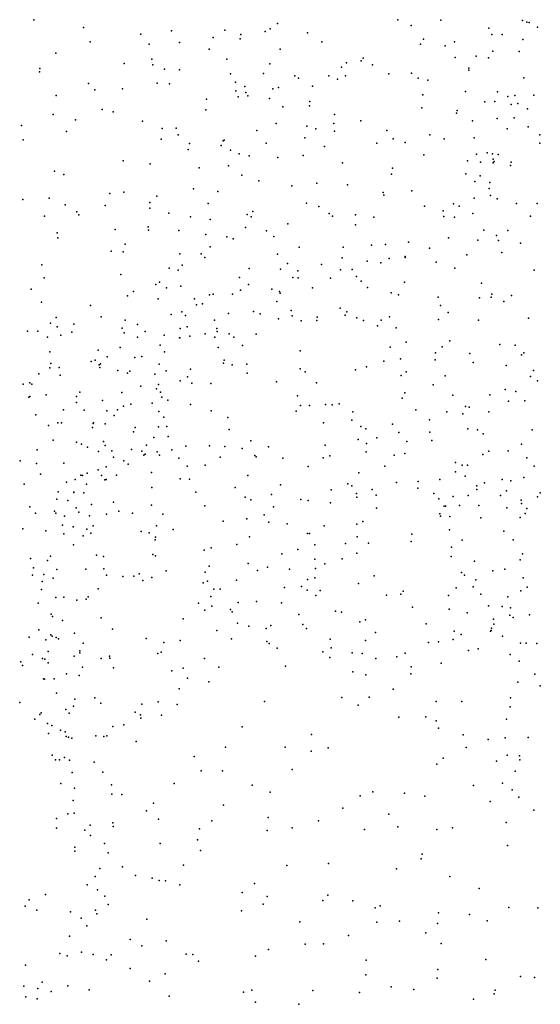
# Model space of a CAD drawing. Header units: metres. Extents: x -25 to 25, y -27.7 to 27.8.
# Tile 37 of 209: x -9 to -7.6, y -16.1 to -13.4. Entities that reach past the tile are written whole.
import ezdxf

# ---------------------------------------------------------------- set-up
doc = ezdxf.new("R2010")
doc.units = ezdxf.units.M

msp = doc.modelspace()

# ---------------------------------------------------------------- linework, layer by layer
for p in [(-8.9463, -13.4008, 2.6783), (-8.2855, -13.4112, -8.3175), (-7.959, -13.4013, -14.0214), (-7.8423, -13.4022, 3.4818), (-7.6201, -13.4032, -14.8358), (-7.6088, -13.4071, 14.192), (-7.6025, -13.408, -8.977), (-8.8122, -13.4216, 4.0093), (-8.6562, -13.4399, -4.9734), (-8.5727, -13.4314, 15.5421), (-8.4281, -13.4295, 2.4096), (-8.3185, -13.4331, 3.7924), (-8.3053, -13.4259, -8.8674), (-8.2043, -13.4361, 2.0987), (-7.9227, -13.4166, -2.8658), (-7.7115, -13.4236, 1.4446), (-7.5795, -13.4213, -8.2195), (-8.794, -13.4611, 12.386), (-8.5514, -13.4631, 12.6076), (-8.4601, -13.4491, 15.3026), (-8.3869, -13.4524, -9.1772), (-8.3848, -13.4411, 12.9639), (-8.1654, -13.4608, -5.1535), (-7.8891, -13.4538, 14.8588), (-7.8047, -13.4605, -14.1077), (-7.7041, -13.4409, -8.0692), (-7.6756, -13.4413, 14.5784), (-7.6192, -13.4542, 14.3872), (-8.8868, -13.4914, -3.299), (-8.6338, -13.4675, 15.6897), (-8.4707, -13.4809, -5.035), (-8.2785, -13.4807, -8.6703), (-7.8976, -13.4674, 20.6679), (-7.8303, -13.4717, -7.976), (-7.7006, -13.4862, 3.4551), (-7.6298, -13.4873, -5.3613), (-8.7011, -13.5197, -14.1134), (-8.6261, -13.5076, 2.5976), (-8.4225, -13.5079, -8.0143), (-8.3065, -13.5208, -5.1207), (-8.0981, -13.5176, 1.8844), (-8.0584, -13.512, 3.7164), (-8.0531, -13.5052, 20.5235), (-7.8029, -13.5031, 13.778), (-7.7465, -13.4998, -14.3669), (-7.713, -13.5044, -14.6653), (-8.9312, -13.5421, 19.5979), (-8.9301, -13.5332, -14.3513), (-8.6239, -13.5233, 19.8379), (-8.5924, -13.535, -13.9779), (-8.5511, -13.5367, 3.9196), (-8.3237, -13.5471, -9.5479), (-8.1114, -13.5294, -13.9114), (-8.0278, -13.5231, 13.448), (-7.9834, -13.5475, -7.9084), (-7.9218, -13.5455, -13.9498), (-7.7661, -13.538, -5.2773), (-7.766, -13.5319, 20.734), (-8.7986, -13.5741, 19.6833), (-8.6121, -13.5734, 12.4742), (-8.4126, -13.5476, 19.9354), (-8.3992, -13.5707, -7.8314), (-8.2382, -13.5534, 15.0489), (-8.2279, -13.5593, 13.1943), (-8.1456, -13.5529, 20.3882), (-8.1222, -13.5623, 13.3296), (-8.1011, -13.5533, -3.0303), (-7.9035, -13.5597, 13.6509), (-7.8773, -13.5651, -2.905), (-7.6168, -13.5585, -2.7224), (-8.7807, -13.591, 4.0697), (-8.7057, -13.5883, -4.9989), (-8.5782, -13.5753, 15.4654), (-8.3986, -13.5935, -9.2526), (-8.3738, -13.5818, 15.1808), (-8.3714, -13.5988, 12.9909), (-8.2979, -13.5887, -8.3736), (-8.2828, -13.5849, -8.5277), (-8.1908, -13.581, 3.7936), (-7.7752, -13.5958, 14.7623), (-7.6882, -13.5963, -8.069), (-8.8863, -13.6061, 2.7486), (-8.478, -13.6164, 12.7601), (-8.3925, -13.6097, 2.4551), (-8.3657, -13.607, -3.1915), (-8.307, -13.6147, -8.8199), (-8.1977, -13.6228, -5.1719), (-7.8913, -13.6048, -9.8384), (-7.723, -13.6234, 14.0063), (-7.6952, -13.6228, -14.8699), (-7.6603, -13.6088, -9.8426), (-7.6416, -13.6067, 14.1969), (-7.5894, -13.6058, -8.878), (-8.7607, -13.6443, -3.3462), (-8.7316, -13.6506, 12.3365), (-8.4801, -13.645, 15.2928), (-8.2713, -13.6369, 2.3191), (-8.1981, -13.6345, -7.7991), (-7.8936, -13.6398, 1.5372), (-7.798, -13.6472, 13.8564), (-7.6517, -13.6313, -15.0315), (-7.6329, -13.6284, 20.7685), (-7.6072, -13.6429, -8.5614), (-8.8941, -13.6582, 19.4589), (-8.8332, -13.6723, 15.9299), (-8.6517, -13.6762, 2.6899), (-8.1308, -13.6579, 2.0734), (-8.0595, -13.6754, 1.7927), (-7.7998, -13.6545, 3.6004), (-7.756, -13.6757, -14.3684), (-7.6894, -13.6685, 14.5963), (-7.6434, -13.6667, 14.4104), (-8.9801, -13.6878, 19.0726), (-8.8577, -13.7041, -14.1175), (-8.5983, -13.6962, 19.6847), (-8.5599, -13.6953, -3.312), (-8.3416, -13.7014, -9.5184), (-8.289, -13.6821, -9.6969), (-8.2055, -13.6894, -3.1506), (-8.1812, -13.6966, -13.8448), (-8.1321, -13.6828, -9.8802), (-8.1309, -13.7031, 20.3549), (-7.9885, -13.7017, 13.5696), (-7.6618, -13.6973, 3.5218), (-7.6049, -13.692, -8.207), (-8.9755, -13.7267, 18.7948), (-8.6009, -13.725, -13.8742), (-8.5548, -13.713, -5.0963), (-8.4327, -13.7295, 2.5577), (-8.43, -13.7282, -13.8149), (-8.2114, -13.721, 20.1292), (-7.9711, -13.7237, 3.7329), (-7.9387, -13.7342, -9.9091), (-7.872, -13.7136, -2.9548), (-7.8329, -13.7237, -7.9175), (-7.7515, -13.7213, -14.5868), (-7.5736, -13.7134, -5.3599), (-8.5279, -13.7534, 3.9599), (-8.5237, -13.7369, 12.6601), (-8.4386, -13.7418, 12.8618), (-8.4132, -13.7547, -5.165), (-8.3158, -13.7355, 13.0698), (-8.1582, -13.7449, 2.202), (-8.0154, -13.7359, -5.2175), (-7.5737, -13.7355, -15.3107), (-8.7043, -13.7837, 19.493), (-8.389, -13.7649, 15.1964), (-8.3625, -13.7706, -8.9013), (-8.2842, -13.7747, 2.4198), (-8.2154, -13.769, 13.2352), (-7.8879, -13.7676, 14.8781), (-7.7695, -13.7841, 20.6661), (-7.7451, -13.7656, 14.1061), (-7.7345, -13.7875, -14.8575), (-7.7161, -13.7618, -14.2178), (-7.7022, -13.7644, 14.2938), (-7.7002, -13.7797, -14.0478), (-7.697, -13.786, -13.8658), (-7.6865, -13.7669, 1.4248), (-7.6512, -13.7872, -2.8064), (-8.8907, -13.8121, -14.0095), (-8.6306, -13.7917, 12.3945), (-8.4975, -13.8025, 15.3214), (-8.4186, -13.7975, -9.0967), (-8.1089, -13.7889, 3.8311), (-7.9737, -13.8036, 20.4818), (-7.7001, -13.7889, -15.0474), (-7.6527, -13.7969, -8.821), (-8.8653, -13.8213, 12.2267), (-8.3822, -13.823, -7.5895), (-8.3357, -13.8384, -8.4246), (-7.9761, -13.8196, 13.7167), (-7.7747, -13.8193, -9.9297), (-7.7502, -13.84, -5.2917), (-7.7351, -13.8248, -8.0766), (-8.5137, -13.8597, -13.7296), (-8.4476, -13.8669, -9.3007), (-8.2467, -13.8516, 19.7991), (-8.1789, -13.844, -5.2178), (-8.0955, -13.8488, 2.0114), (-7.9206, -13.8649, 13.8944), (-7.7107, -13.8585, -8.3884), (-7.7094, -13.8426, 14.546), (-8.976, -13.8891, 18.5129), (-8.9046, -13.8851, -5.1315), (-8.7405, -13.8722, 4.1588), (-8.7024, -13.869, 2.7851), (-8.613, -13.8797, 4.054), (-7.9982, -13.8701, 14.9437), (-7.9972, -13.8773, 1.622), (-7.7516, -13.8855, 14.7258), (-7.7075, -13.8779, -14.3262), (-7.6889, -13.8867, -15.1744), (-8.8614, -13.9033, 18.8258), (-8.7533, -13.905, 15.8727), (-8.6321, -13.9123, 19.3475), (-8.6315, -13.8966, 15.5949), (-8.4739, -13.8996, 19.5106), (-8.3522, -13.9212, -8.6219), (-8.2064, -13.8991, -7.6567), (-8.1732, -13.908, 19.9815), (-7.8861, -13.9073, 14.0472), (-7.8357, -13.9194, 3.7059), (-7.8078, -13.9009, 1.4648), (-7.7926, -13.907, -13.7894), (-7.6369, -13.8995, 3.5486), (-7.5803, -13.8996, -13.8481), (-8.9173, -13.9342, 4.4354), (-8.83, -13.9223, 4.2835), (-8.8247, -13.9308, -3.4706), (-8.5806, -13.926, 12.4725), (-8.5215, -13.9358, 2.7425), (-8.4684, -13.943, -9.0556), (-8.368, -13.9292, 2.6208), (-8.3568, -13.9356, 12.9943), (-8.1454, -13.9265, 2.2501), (-8.1361, -13.9342, -13.7434), (-8.0737, -13.93, 13.6344), (-8.0235, -13.9364, -3.0916), (-7.8341, -13.9348, 14.8523), (-7.8052, -13.9363, 14.3745), (-7.7557, -13.9264, -8.5997), (-7.5987, -13.9344, -9.0253), (-8.7257, -13.9701, 12.2226), (-8.6359, -13.9627, -13.6774), (-8.6357, -13.9724, -3.4031), (-8.5534, -13.9731, -7.989), (-8.3722, -13.965, -9.5935), (-8.3151, -13.9741, -5.2529), (-8.2574, -13.955, 2.5062), (-8.0734, -13.9574, 3.8932), (-7.7251, -13.9717, 20.5839), (-7.6604, -13.9725, -2.8209), (-8.883, -13.9793, 18.6846), (-8.8811, -13.9929, 2.8935), (-8.4797, -13.9837, 4.0248), (-8.4231, -13.9899, 15.2761), (-8.406, -13.9953, -8.4196), (-8.2953, -13.9891, -9.8624), (-7.8215, -13.9929, -2.9422), (-7.7414, -13.9992, -14.9907), (-7.6914, -13.9868, -8.8927), (-7.6857, -14.0002, -10.008), (-8.6988, -14.0097, 19.1595), (-8.4684, -14.0173, 12.7287), (-8.2268, -14.018, 19.6532), (-8.1075, -14.0184, 14.12), (-8.0305, -14.0126, 1.7269), (-7.9927, -14.0105, 14.4416), (-7.9301, -14.0043, -10.074), (-7.8728, -14.0205, -7.9769), (-7.6262, -14.0073, -5.3557), (-8.7366, -14.0292, -5.2902), (-8.7037, -14.0312, 2.8916), (-8.5502, -14.0366, 15.49), (-8.4927, -14.0363, -9.3534), (-8.4822, -14.0462, 19.4111), (-8.2855, -14.0375, -3.2629), (-8.1102, -14.0474, -5.2791), (-7.9824, -14.0488, -13.7267), (-7.9388, -14.0435, 14.6322), (-7.9386, -14.0462, -5.2933), (-7.7712, -14.0388, -8.7355), (-7.677, -14.0326, -15.2518), (-8.9244, -14.0657, 4.5556), (-8.5796, -14.0755, 19.2819), (-8.5546, -14.0802, 2.8646), (-8.5438, -14.0672, -7.4795), (-8.3624, -14.0757, -9.701), (-8.2775, -14.0776, 14.1816), (-8.2584, -14.0626, -10.1318), (-8.1658, -14.0656, -7.6735), (-8.1143, -14.0795, 2.3564), (-8.0829, -14.0787, -10.1668), (-8.0418, -14.0564, 15.0042), (-8.0045, -14.0608, 20.1863), (-7.855, -14.0587, 1.5938), (-7.8042, -14.075, -8.5699), (-7.5889, -14.0808, -14.3212), (-8.9181, -14.1017, -13.5722), (-8.7106, -14.0923, 15.9369), (-8.3886, -14.1009, -5.3319), (-8.2433, -14.1008, 15.1451), (-8.2306, -14.0822, 14.3383), (-8.2295, -14.1014, 13.7822), (-8.1419, -14.1021, -3.1683), (-8.0707, -14.0979, 3.9609), (-8.9537, -14.1322, -3.8631), (-8.6155, -14.1192, -5.3672), (-8.6054, -14.1127, 12.3628), (-8.5862, -14.1285, 15.71), (-8.5473, -14.1243, -9.1831), (-8.3861, -14.1345, 13.072), (-8.3642, -14.1199, -7.4502), (-8.3003, -14.1318, 13.2714), (-8.1906, -14.1286, 2.5706), (-8.0581, -14.1105, 2.0179), (-8.0414, -14.1275, 14.751), (-7.9403, -14.1135, -3.0108), (-7.7321, -14.116, -2.8521), (-8.6923, -14.1505, -7.7351), (-8.6763, -14.1383, 12.2193), (-8.6088, -14.158, -8.0048), (-8.5108, -14.1586, -8.8021), (-8.4699, -14.1471, -13.5901), (-8.4601, -14.1458, 14.2113), (-8.4077, -14.146, 13.9388), (-8.2803, -14.1381, 14.5296), (-8.2785, -14.1428, 13.4943), (-7.9771, -14.1421, -7.9187), (-7.9571, -14.1472, 1.7484), (-7.8495, -14.1536, 3.8541), (-7.7373, -14.1553, 1.676), (-7.7053, -14.1541, 20.4691), (-7.7037, -14.1461, -14.7656), (-7.6506, -14.1493, 3.6849), (-8.9259, -14.1671, 16.2199), (-8.7931, -14.1768, 4.4523), (-8.5053, -14.1742, -10.9445), (-8.4893, -14.1722, -8.571), (-8.2873, -14.1658, -10.352), (-8.1151, -14.184, -7.7701), (-7.8434, -14.1767, -5.3492), (-7.6715, -14.1658, -5.3714), (-8.8858, -14.2088, 3.0004), (-8.7642, -14.2075, 16.1115), (-8.5741, -14.2007, -9.0085), (-8.5446, -14.1934, 14.049), (-8.5352, -14.2039, -3.3932), (-8.4186, -14.1986, 13.6593), (-8.3509, -14.1931, -10.9), (-8.3326, -14.1989, -3.2866), (-8.2828, -14.2126, -10.6722), (-8.2484, -14.1897, -7.535), (-8.2459, -14.2042, 14.732), (-8.1773, -14.2085, -13.6718), (-8.1016, -14.203, 15.0624), (-8.0973, -14.1933, 2.4613), (-8.07, -14.2098, -5.3449), (-7.9812, -14.2074, -13.6999), (-7.8481, -14.2148, 20.2248), (-7.8223, -14.1951, -8.3025), (-7.6039, -14.2107, -14.5689), (-8.9017, -14.2242, -4.0702), (-8.8833, -14.234, 4.6847), (-8.8377, -14.2268, 18.704), (-8.7067, -14.2384, -5.4942), (-8.6985, -14.2161, -13.4085), (-8.6649, -14.2283, 19.0905), (-8.5497, -14.2393, 14.4334), (-8.5301, -14.2343, 12.8281), (-8.456, -14.2159, 15.5341), (-8.4502, -14.2388, 13.3949), (-8.221, -14.2182, -10.4971), (-8.1782, -14.2169, 19.5289), (-8.0521, -14.2174, 2.2949), (-8.0142, -14.2312, 2.1044), (-8.0044, -14.2166, 19.7518), (-7.9635, -14.2367, 1.877), (-7.7401, -14.2165, -8.9218), (-8.9635, -14.2463, -4.3408), (-8.9354, -14.2465, 12.1187), (-8.9095, -14.262, -5.6075), (-8.8733, -14.257, 18.5524), (-8.8435, -14.2489, -13.339), (-8.7016, -14.2506, -10.8782), (-8.6655, -14.2623, 13.9469), (-8.6446, -14.247, 14.1771), (-8.5925, -14.2573, 13.6837), (-8.5515, -14.2644, -9.4867), (-8.5503, -14.2642, 12.6363), (-8.5228, -14.2595, 13.0307), (-8.4812, -14.253, -7.3112), (-8.455, -14.262, 14.6373), (-8.4487, -14.2469, -11.0913), (-8.4166, -14.2535, 2.9055), (-8.4037, -14.2622, -9.8004), (-8.3436, -14.2542, -10.0604), (-8.7121, -14.2902, -7.66), (-8.6036, -14.2837, 16.0384), (-8.4465, -14.2902, -10.4015), (-8.3802, -14.2852, 19.3793), (-7.98, -14.2898, -7.9735), (-7.9364, -14.2761, -10.3159), (-7.8385, -14.2889, 20.0774), (-7.8176, -14.2727, -8.7382), (-7.6822, -14.2819, -13.6803), (-7.6404, -14.284, 3.8143), (-8.9029, -14.3018, 4.8681), (-8.7717, -14.2978, -11.071), (-8.7473, -14.3156, 13.7378), (-8.6723, -14.3173, 3.06), (-8.6532, -14.3147, -9.1492), (-8.5919, -14.3025, 13.2607), (-8.2234, -14.2996, 14.9458), (-7.9517, -14.3215, -5.3807), (-7.8569, -14.3045, -8.4677), (-7.7636, -14.3065, 1.8233), (-7.6236, -14.3105, -14.7525), (-7.6173, -14.3047, -2.6606), (-8.9027, -14.3458, 13.6623), (-8.9006, -14.3342, 18.4005), (-8.8778, -14.3448, 16.4032), (-8.7911, -14.3281, 14.0688), (-8.7798, -14.3251, 13.5531), (-8.7695, -14.3375, 14.2458), (-8.7674, -14.3449, -3.5418), (-8.7656, -14.3347, 13.3789), (-8.606, -14.3355, -8.783), (-8.4321, -14.3326, -13.4994), (-8.4303, -14.3244, 4.284), (-8.4084, -14.3378, 15.7356), (-8.3687, -14.3361, -7.3782), (-8.2237, -14.348, 19.4492), (-8.0436, -14.3427, -2.9972), (-7.9971, -14.3275, 4.1947), (-7.8574, -14.3242, 19.906), (-7.7546, -14.3311, 4.0323), (-7.6648, -14.339, -14.9897), (-8.9333, -14.3619, 13.4059), (-8.8749, -14.3652, -5.743), (-8.7187, -14.3529, 14.4315), (-8.6927, -14.3598, -7.9874), (-8.6858, -14.3547, 12.1976), (-8.6184, -14.3628, 12.3541), (-8.5876, -14.3538, -8.3527), (-8.5299, -14.3702, -5.5075), (-8.5216, -14.3493, -9.6676), (-8.3673, -14.3601, 14.8769), (-8.2101, -14.3565, -3.1476), (-8.0737, -14.3514, -10.8276), (-7.9498, -14.3666, 2.2056), (-7.9362, -14.3565, -10.4479), (-7.8306, -14.367, -2.8027), (-7.5988, -14.3687, 20.4532), (-7.591, -14.3525, 1.858), (-8.9753, -14.3897, -4.5153), (-8.9575, -14.3864, -10.8508), (-8.9524, -14.3898, -13.2257), (-8.6559, -14.3953, 16.2579), (-8.6133, -14.4022, 12.715), (-8.6082, -14.3906, -8.5511), (-8.5491, -14.3813, -7.2429), (-8.5182, -14.3871, 4.4241), (-8.4663, -14.3885, -10.253), (-8.2884, -14.384, 4.303), (-8.1796, -14.386, 15.3912), (-7.8628, -14.3916, 1.943), (-7.5795, -14.3805, -15.2674), (-8.9599, -14.4248, 5.2196), (-8.9572, -14.4234, -11.1719), (-8.9134, -14.4185, 16.6686), (-8.8307, -14.4234, -4.2438), (-8.8219, -14.4116, -3.8894), (-8.7081, -14.4128, 12.9324), (-8.603, -14.4114, 12.5265), (-8.5993, -14.4251, -3.4026), (-8.2309, -14.4215, -7.568), (-7.9468, -14.4275, -10.6335), (-7.9399, -14.4137, 2.3524), (-7.8098, -14.4201, 4.4), (-7.7095, -14.4192, 4.26), (-7.6673, -14.4044, -5.4399), (-7.6383, -14.4102, -9.0988), (-8.8312, -14.4399, -3.7182), (-8.7603, -14.4341, 4.8406), (-8.703, -14.4497, 18.8281), (-8.6832, -14.4439, -9.4901), (-8.6252, -14.4418, 4.6137), (-8.5827, -14.4332, -10.3699), (-8.5217, -14.4452, 14.8438), (-8.2233, -14.4476, 15.6462), (-8.1984, -14.4474, -13.5846), (-8.1549, -14.4454, 4.4025), (-8.1371, -14.4462, -7.7692), (-8.1181, -14.4429, -11.0477), (-7.7751, -14.4508, -10.4272), (-7.7649, -14.4524, 19.6715), (-7.6584, -14.4361, 20.2453), (-7.6143, -14.4355, 4.1231), (-8.9409, -14.473, 14.3688), (-8.8658, -14.4598, -10.61), (-8.8103, -14.4608, 5.079), (-8.748, -14.4624, -13.1595), (-8.7283, -14.4753, -8.9794), (-8.7196, -14.4595, 3.1242), (-8.6071, -14.4644, 16.4172), (-8.5939, -14.4797, -9.759), (-8.4651, -14.4621, 16.2446), (-8.4199, -14.4807, -13.4272), (-8.2345, -14.4628, 2.89), (-8.0808, -14.4647, -5.4306), (-7.9103, -14.4598, -10.8454), (-7.8261, -14.4654, -8.7699), (-7.7826, -14.4701, -2.6684), (-7.7117, -14.4646, 19.961), (-8.9068, -14.5025, 18.1963), (-8.8814, -14.4949, 12.9396), (-8.8711, -14.4945, 14.5218), (-8.7869, -14.5072, -10.4798), (-8.7859, -14.4967, -5.763), (-8.7843, -14.4952, 16.8327), (-8.7533, -14.4976, -9.1433), (-8.6715, -14.5071, -8.4639), (-8.6085, -14.5058, 16.5735), (-8.5852, -14.5052, 19.0055), (-8.1607, -14.495, 15.8297), (-8.0836, -14.4875, 15.5498), (-8.0589, -14.505, 19.4046), (-7.9737, -14.4987, 4.5421), (-7.8732, -14.4869, -8.3424), (-8.6763, -14.5192, -8.2813), (-8.621, -14.5345, -10.2529), (-8.5818, -14.5319, -9.9104), (-8.4165, -14.5131, 16.3953), (-8.0454, -14.5109, 2.6936), (-8.0158, -14.5353, 15.7754), (-7.9557, -14.5209, -13.6547), (-7.8722, -14.5204, 19.4556), (-7.7689, -14.511, -13.6808), (-7.7425, -14.5137, 4.7863), (-7.7273, -14.5249, -9.009), (-7.5947, -14.5136, -2.353), (-8.8937, -14.5415, -4.4601), (-8.8309, -14.5472, 5.3399), (-8.8168, -14.5532, 12.7848), (-8.8012, -14.5607, -7.5199), (-8.7578, -14.5455, -4.08), (-8.7529, -14.556, 18.5667), (-8.6404, -14.5555, 4.9835), (-8.534, -14.5584, 4.7816), (-8.4698, -14.5575, -3.3075), (-8.4281, -14.5594, 16.7862), (-8.3575, -14.5436, 3.0212), (-8.3101, -14.5603, -5.5148), (-8.1563, -14.5557, 16.182), (-8.0662, -14.5399, -2.8959), (-8.0436, -14.5514, -7.8873), (-7.934, -14.5453, 15.5898), (-7.8668, -14.5427, -8.6289), (-7.623, -14.5524, 20.0735), (-8.9372, -14.5683, -10.5003), (-8.7712, -14.573, -3.923), (-8.7346, -14.5709, -9.6371), (-8.7304, -14.5878, -8.6401), (-8.6819, -14.5668, 12.6428), (-8.6534, -14.5715, 14.8702), (-8.6482, -14.583, 12.4451), (-8.6446, -14.5799, 18.7694), (-8.6122, -14.574, -10.0837), (-8.6051, -14.5822, -5.6831), (-8.5723, -14.5678, 16.9322), (-8.4408, -14.5878, 15.0524), (-8.3813, -14.5648, -7.2461), (-8.3472, -14.5838, 4.6853), (-8.3433, -14.5874, -3.1769), (-8.1429, -14.5846, -11.1614), (-8.0445, -14.5737, 15.3681), (-7.9692, -14.583, 15.9496), (-7.9398, -14.5777, 4.7319), (-7.728, -14.5805, 2.3664), (-7.712, -14.5715, 19.4988), (-7.6596, -14.5709, -5.5271), (-7.6088, -14.5894, 19.9072), (-8.9833, -14.5976, 17.552), (-8.9393, -14.6049, 12.0853), (-8.865, -14.6045, 17.3013), (-8.7507, -14.614, -7.1523), (-8.702, -14.598, 12.1952), (-8.6902, -14.607, -13.0629), (-8.5532, -14.5912, -11.1797), (-8.5307, -14.6129, -13.2726), (-8.4813, -14.6094, 3.1096), (-8.2711, -14.5907, 16.9651), (-8.2017, -14.6133, -7.5998), (-8.1617, -14.5899, 4.6671), (-7.9939, -14.6124, 16.9789), (-7.8021, -14.6026, -2.5349), (-7.7842, -14.6095, 15.7708), (-7.7694, -14.6094, 2.5382), (-7.5888, -14.6124, 19.7496), (-8.9288, -14.6341, 3.1396), (-8.8187, -14.6373, -4.3552), (-8.8144, -14.6375, 14.8124), (-8.8017, -14.6319, -7.696), (-8.7723, -14.6222, 18.3761), (-8.763, -14.6376, -11.216), (-8.7222, -14.6372, -6.993), (-8.6271, -14.6295, 5.2849), (-8.3658, -14.6376, 17.1113), (-8.0648, -14.6308, 16.5886), (-7.8026, -14.6275, -8.8205), (-7.7761, -14.6395, 15.9612), (-7.617, -14.6431, -9.1089), (-8.9732, -14.6617, -6.1953), (-8.8582, -14.6562, -10.2713), (-8.8341, -14.6486, -9.222), (-8.8032, -14.6615, 18.1695), (-8.7535, -14.6498, -9.8852), (-8.7499, -14.6482, -3.4697), (-8.5496, -14.6467, 17.1572), (-8.5245, -14.6477, 5.1534), (-8.2773, -14.6629, 4.8499), (-8.0949, -14.6606, -13.6136), (-8.0837, -14.666, 2.871), (-7.9625, -14.6564, 16.4454), (-7.9033, -14.6538, 16.7056), (-7.8449, -14.6485, 17.0554), (-7.7446, -14.6655, -11.1368), (-7.7236, -14.6575, -10.5832), (-7.676, -14.6483, -2.0545), (-7.6519, -14.6525, -1.8543), (-8.8803, -14.6824, 17.8323), (-8.838, -14.6834, -9.4989), (-8.8376, -14.6838, -9.0265), (-8.8112, -14.6851, -9.7424), (-8.6263, -14.6701, 3.1524), (-8.5066, -14.6834, -7.0168), (-8.3999, -14.6701, 4.9842), (-8.3734, -14.6962, -7.1617), (-8.3017, -14.6891, -7.305), (-8.1401, -14.6765, -2.8645), (-8.0708, -14.6869, 19.2107), (-8.0285, -14.6755, 17.242), (-8.0175, -14.6913, 4.9676), (-7.9042, -14.6723, -8.0622), (-7.8613, -14.6864, 2.7341), (-7.809, -14.6948, -2.357), (-7.7677, -14.692, -13.7063), (-7.7446, -14.6757, 16.136), (-7.6804, -14.6919, 16.5892), (-7.664, -14.679, 17.1138), (-7.5795, -14.6957, -13.7244), (-7.5722, -14.6846, 15.645), (-8.9576, -14.7224, -13.0083), (-8.8837, -14.7016, -10.1173), (-8.8543, -14.706, -6.0985), (-8.79, -14.7168, -3.7921), (-8.73, -14.7106, 17.4615), (-8.6269, -14.7183, 18.5838), (-8.4829, -14.7205, 17.3368), (-8.3581, -14.7035, 19.0286), (-8.2958, -14.7227, 5.2026), (-8.222, -14.7026, 15.2497), (-8.2023, -14.7052, 17.2819), (-8.1413, -14.7122, 5.0577), (-8.0702, -14.6967, -2.7151), (-7.8475, -14.7012, 17.2855), (-7.8333, -14.7211, 19.2266), (-7.8298, -14.7206, -1.8367), (-7.7919, -14.7192, 15.4818), (-7.739, -14.719, -10.8745), (-7.6241, -14.7051, 16.3581), (-7.6235, -14.7135, 19.2993), (-8.9424, -14.7401, 14.8234), (-8.8909, -14.7347, -7.4947), (-8.887, -14.7397, -9.3519), (-8.8629, -14.7481, -7.0068), (-8.8317, -14.7255, -3.6193), (-8.8243, -14.7371, -8.8292), (-8.7956, -14.747, 12.54), (-8.7492, -14.7427, 17.6415), (-8.7158, -14.7343, -8.2478), (-8.6784, -14.7404, 12.354), (-8.5962, -14.7428, -5.7722), (-8.3218, -14.7447, -5.6302), (-8.0163, -14.7263, -11.1899), (-7.8449, -14.7416, -2.1906), (-7.8433, -14.7481, -8.5477), (-7.8177, -14.7489, -1.6244), (-7.6633, -14.7254, 2.6751), (-7.6131, -14.741, -10.4234), (-7.6091, -14.7272, 17.346), (-8.869, -14.7726, -6.3677), (-8.8402, -14.7767, -6.8534), (-8.7854, -14.7745, -12.9218), (-8.6137, -14.7747, -13.1128), (-8.4324, -14.7616, 5.3983), (-8.369, -14.755, 3.0639), (-8.3084, -14.7642, -3.0282), (-8.2589, -14.7692, -11.1636), (-8.159, -14.7743, -7.6433), (-8.0703, -14.7697, -7.7942), (-8.0541, -14.7622, -2.5704), (-7.7333, -14.7529, -10.7074), (-7.6267, -14.7516, -5.6753), (-8.976, -14.7823, 12.6147), (-8.9139, -14.7884, -6.5899), (-8.8647, -14.7964, -4.4443), (-8.8123, -14.8017, -8.679), (-8.8031, -14.7837, 3.1556), (-8.7919, -14.7945, -7.8522), (-8.6556, -14.7901, -6.771), (-8.6339, -14.793, 18.3603), (-8.5687, -14.784, 17.5378), (-8.2043, -14.7951, 2.9971), (-8.1987, -14.7956, 19.0155), (-7.9204, -14.7971, 2.8749), (-7.819, -14.7856, -8.1731), (-7.6714, -14.7889, 5.4029), (-8.8385, -14.826, 12.1509), (-8.6174, -14.8128, -3.3134), (-8.6161, -14.805, 5.4455), (-8.3961, -14.825, -13.3706), (-8.3611, -14.804, 18.867), (-8.1844, -14.8258, -5.6847), (-8.1005, -14.8226, -1.8321), (-8.069, -14.8045, 5.3388), (-8.0383, -14.8213, 17.4586), (-7.9229, -14.8165, 15.439), (-7.7843, -14.8137, -5.7072), (-7.6462, -14.8128, 2.8009), (-8.901, -14.8564, -12.7775), (-8.7763, -14.8543, 15.0441), (-8.6239, -14.8522, -5.9258), (-8.6168, -14.8555, 17.7801), (-8.4846, -14.8404, -6.8722), (-8.4651, -14.8339, -11.174), (-8.2732, -14.8505, -2.8591), (-8.23, -14.8383, 17.4815), (-8.0704, -14.8484, 15.3897), (-7.8135, -14.8327, -11.2382), (-7.6204, -14.8508, -13.7563), (-8.9557, -14.8634, 3.1075), (-8.9094, -14.8684, -9.2394), (-8.7577, -14.8578, -8.0686), (-8.3648, -14.877, 17.5663), (-8.1837, -14.8646, -2.6107), (-8.1568, -14.8771, -13.5857), (-8.1095, -14.864, -1.6373), (-7.8143, -14.8575, 17.5417), (-7.751, -14.87, 19.0213), (-7.627, -14.8668, 15.5613), (-8.9505, -14.9083, -4.7808), (-8.947, -14.8882, 5.506), (-8.9198, -14.9068, -9.0846), (-8.8838, -14.8925, -7.4819), (-8.8051, -14.8924, -3.8827), (-8.7568, -14.8911, -3.3662), (-8.7497, -14.9082, -12.8515), (-8.6611, -14.9051, -6.0793), (-8.5873, -14.8963, 18.0087), (-8.4819, -14.9003, -3.1517), (-8.4705, -14.8841, 18.5602), (-8.3396, -14.8959, -1.8572), (-8.3127, -14.8869, -5.7593), (-8.2531, -14.8918, -7.1852), (-8.1819, -14.8899, -2.0207), (-8.0231, -14.9102, 2.9652), (-7.7857, -14.9007, -8.3873), (-7.7781, -14.9084, -13.7331), (-7.701, -14.8965, -10.5425), (-7.6689, -14.8921, 17.6698), (-8.9236, -14.9254, -4.5642), (-8.894, -14.9162, -3.4414), (-8.705, -14.9117, -6.2892), (-8.675, -14.9106, -6.4795), (-8.6509, -14.9232, -12.9788), (-8.6264, -14.9147, -11.2169), (-8.4871, -14.9293, -6.7103), (-8.4754, -14.925, 17.7587), (-8.3965, -14.9217, -1.6938), (-8.2039, -14.9199, -2.4198), (-8.1841, -14.9158, -2.2197), (-8.0656, -14.9311, -7.7232), (-7.7467, -14.9212, -10.8113), (-7.6186, -14.9151, 18.9409), (-8.9261, -14.9476, -5.0979), (-8.7723, -14.9457, -8.2121), (-8.4578, -14.9461, 5.4737), (-8.4413, -14.9467, -1.9714), (-8.2663, -14.9417, 18.6748), (-8.2201, -14.9388, -7.3451), (-8.2051, -14.9493, -11.1941), (-8.1693, -14.9502, -7.5361), (-7.9898, -14.9621, 5.4656), (-7.9506, -14.96, 18.7475), (-7.9445, -14.9519, -5.8408), (-7.8217, -14.9637, 15.4942), (-7.8006, -14.943, 18.8253), (-7.7547, -14.9402, -5.8886), (-7.734, -14.9598, -8.7747), (-7.6247, -14.9511, -5.9747), (-7.6082, -14.9406, 17.8459), (-8.9349, -14.9841, 12.165), (-8.8867, -14.9692, 12.4494), (-8.8654, -14.9676, -7.3324), (-8.8294, -14.976, 3.1054), (-8.8048, -14.9737, 5.5166), (-8.7993, -14.967, -8.3874), (-8.4998, -14.9847, -5.9839), (-8.4663, -14.9663, -13.2846), (-8.3921, -14.9821, -2.1153), (-8.3427, -14.9794, 18.4842), (-8.2745, -14.9835, 3.0208), (-8.1816, -14.9638, -5.8299), (-7.6607, -14.9669, -1.7762), (-8.8996, -15.0145, -11.4144), (-8.4827, -15.0033, -6.5619), (-8.4633, -14.9925, 18.1112), (-8.4127, -15.0017, -2.9748), (-8.4087, -15.0075, 17.9502), (-8.227, -15.0154, -6.8876), (-8.1276, -15.0061, 17.7158), (-8.1121, -15.0091, 15.3942), (-7.9188, -14.9949, -13.7105), (-7.8197, -15.0009, -11.2849), (-7.7706, -15.0109, -8.0253), (-7.7124, -14.9913, -11.1725), (-7.6759, -14.9934, 18.6628), (-7.655, -15.0166, 5.5985), (-7.6528, -14.9973, 2.9605), (-7.6017, -15.0162, 18.4725), (-8.8959, -15.02, -3.8001), (-8.8684, -15.0316, -7.6405), (-8.7639, -15.0244, 15.1471), (-8.5413, -15.0266, -6.2864), (-8.3935, -15.0388, -2.2809), (-8.217, -15.042, -13.5476), (-8.0617, -15.0349, 18.5705), (-8.0461, -15.0292, -1.6207), (-7.8819, -15.0405, 17.7962), (-7.6995, -15.0277, -8.1939), (-7.6984, -15.0412, -8.631), (-7.6455, -15.0228, -6.1181), (-8.9327, -15.0565, 15.0743), (-8.9007, -15.07, -4.3677), (-8.8364, -15.0659, -8.0381), (-8.7328, -15.0549, -3.2348), (-8.4501, -15.0587, 15.2673), (-8.363, -15.0468, -2.4836), (-8.316, -15.0532, -6.6443), (-8.3036, -15.0448, 18.3456), (-8.2062, -15.0528, 5.5119), (-8.0194, -15.0638, 3.0378), (-7.8055, -15.0599, 18.4705), (-7.7865, -15.0694, -1.7512), (-7.7073, -15.0601, 15.5522), (-7.7052, -15.058, 18.2368), (-7.7045, -15.0524, -10.5629), (-8.9592, -15.0762, -8.7444), (-8.9139, -15.0837, -6.8446), (-8.8971, -15.0742, -8.4674), (-8.8858, -15.0773, -5.3712), (-8.8793, -15.0809, -7.8176), (-8.8131, -15.0926, -7.2498), (-8.642, -15.0806, -12.9277), (-8.5938, -15.0908, -3.0832), (-8.5493, -15.0857, 3.0561), (-8.4105, -15.0814, -6.4106), (-8.3139, -15.0886, -11.2202), (-8.3075, -15.0935, -6.1081), (-8.1428, -15.0818, -6.0065), (-8.0469, -15.0859, 17.8224), (-7.8754, -15.0906, -6.1613), (-7.8485, -15.0894, 5.5776), (-7.8087, -15.0831, 17.9948), (-7.6747, -15.0737, -8.4013), (-7.6262, -15.0929, -10.4195), (-7.6103, -15.0925, -8.8093), (-7.5816, -15.0935, -6.3439), (-8.9506, -15.1235, -9.1654), (-8.9072, -15.1151, -12.4558), (-8.822, -15.119, -5.1606), (-8.8213, -15.1138, -7.4451), (-8.6104, -15.1211, -1.8086), (-8.6008, -15.1175, 5.5334), (-8.2861, -15.1065, 15.3411), (-8.1627, -15.1161, 18.1248), (-8.14, -15.1054, -7.0049), (-8.083, -15.1189, -6.8027), (-8.056, -15.1212, -6.1784), (-7.9392, -15.1197, 18.0694), (-7.767, -15.1126, -6.3793), (-7.7407, -15.1086, -10.7681), (-7.6544, -15.1236, -1.8288), (-8.982, -15.1435, -9.5881), (-8.9234, -15.1342, -4.5233), (-8.9165, -15.1359, -3.9574), (-8.9077, -15.1464, -4.6968), (-8.837, -15.1284, -7.0186), (-8.7637, -15.1345, 3.0217), (-8.7409, -15.1285, -11.3437), (-8.7405, -15.1337, -12.6526), (-8.4838, -15.1346, -2.8438), (-8.1436, -15.1321, -11.2525), (-8.0181, -15.1341, -6.4944), (-7.9616, -15.1303, -1.7019), (-7.8415, -15.1475, -6.5516), (-7.6298, -15.142, -8.0623), (-8.9769, -15.1536, -8.9478), (-8.8583, -15.1762, 5.5884), (-8.8142, -15.1581, -5.0011), (-8.7305, -15.1594, -1.9645), (-8.5723, -15.1679, -13.0776), (-8.5413, -15.161, -2.3272), (-8.4448, -15.1583, -13.2961), (-8.2637, -15.1551, 3.0332), (-8.081, -15.1705, 5.5853), (-7.9233, -15.1761, -7.7329), (-7.9224, -15.1567, -6.7048), (-7.587, -15.1765, -8.5928), (-8.92, -15.1894, -8.1762), (-8.9174, -15.1906, -4.1861), (-8.8911, -15.1892, -11.5131), (-8.8239, -15.1807, -3.1433), (-8.5299, -15.1878, -2.4844), (-8.4719, -15.1982, -11.2609), (-8.0458, -15.1785, -7.5555), (-7.6336, -15.1986, -13.7617), (-8.8849, -15.2289, -12.308), (-8.5525, -15.2165, -2.6788), (-7.9715, -15.2176, -6.9063), (-7.5722, -15.2088, 5.7407), (-8.9849, -15.2537, -6.1229), (-8.8354, -15.245, 15.1878), (-8.7811, -15.2416, -12.4768), (-8.7651, -15.2556, -7.2238), (-8.6092, -15.252, -12.9085), (-8.3205, -15.2508, -1.7522), (-8.1107, -15.2406, 15.4016), (-8.0364, -15.2395, -11.2914), (-7.8544, -15.2513, -1.7934), (-7.7853, -15.2509, -6.7633), (-7.6531, -15.2414, -10.528), (-8.9266, -15.2816, -5.7263), (-8.8596, -15.2729, -5.5351), (-8.8507, -15.2825, -7.6931), (-8.839, -15.2637, -4.8102), (-8.6719, -15.2804, -2.3871), (-8.6535, -15.2587, -12.7506), (-8.5576, -15.2597, 15.2644), (-8.066, -15.2612, -7.2935), (-7.6542, -15.2653, 3.1046), (-8.9442, -15.2991, -3.0254), (-8.9301, -15.2863, -4.407), (-8.9095, -15.3108, -4.5855), (-8.6575, -15.2875, -2.7964), (-8.6566, -15.2963, -2.5444), (-8.6004, -15.2883, -11.3643), (-7.9558, -15.2933, 3.1356), (-7.8824, -15.2925, -7.6176), (-7.8552, -15.3036, -13.6961), (-7.6636, -15.2992, -11.1482), (-8.8978, -15.3167, -2.144), (-8.8741, -15.3287, -6.7845), (-8.8614, -15.333, -2.8894), (-8.7322, -15.3188, -11.4756), (-8.702, -15.3149, -1.8543), (-8.3811, -15.3198, -13.3192), (-7.8482, -15.3235, -11.2992), (-8.9071, -15.3379, -1.893), (-8.8584, -15.3457, -11.6778), (-8.8523, -15.3475, -2.3533), (-8.8434, -15.3505, 2.8898), (-8.7784, -15.3439, -2.6729), (-8.7567, -15.3459, -7.4067), (-8.7483, -15.3439, -5.183), (-8.6689, -15.36, -12.5923), (-8.1927, -15.3404, -13.5108), (-7.7817, -15.3416, -6.9107), (-7.714, -15.3539, 15.5767), (-7.6674, -15.3495, 5.7695), (-7.605, -15.349, -6.8336), (-8.426, -15.3752, -11.3603), (-8.2646, -15.3751, 15.3325), (-8.1939, -15.3857, -1.8152), (-8.1475, -15.3771, -11.317), (-7.7731, -15.3764, 3.1647), (-8.897, -15.3969, -6.069), (-8.8878, -15.4092, -5.8449), (-8.8771, -15.4091, 5.6095), (-8.8633, -15.4035, -11.9406), (-8.8496, -15.4099, -4.7261), (-8.7827, -15.4158, -12.2762), (-8.5117, -15.4003, 5.579), (-7.8354, -15.4053, -7.073), (-7.6912, -15.4132, -7.5995), (-7.6623, -15.3966, -10.9707), (-7.6287, -15.3982, -1.8872), (-7.6274, -15.4098, -10.6634), (-8.8428, -15.444, -5.6878), (-8.7597, -15.4428, -4.932), (-8.4929, -15.4395, -13.0099), (-8.435, -15.4389, 15.2758), (-8.2453, -15.4357, 3.0705), (-7.8531, -15.4211, -7.3934), (-7.6404, -15.4406, -7.0115), (-8.8731, -15.4734, -7.7379), (-8.8365, -15.4864, 15.1852), (-8.7356, -15.4774, -7.2533), (-8.5655, -15.4734, -12.8257), (-8.3538, -15.4784, -1.8707), (-8.3056, -15.4975, -11.3743), (-8.027, -15.4961, -1.8302), (-7.7531, -15.4788, -7.2526), (-7.6748, -15.473, -13.6389), (-7.6485, -15.4909, 3.1562), (-8.84, -15.5199, -6.7341), (-8.7345, -15.5024, -5.1883), (-8.7077, -15.5033, -12.3799), (-8.0609, -15.5068, -11.3188), (-7.9403, -15.5001, 15.4422), (-7.8855, -15.5082, -11.284), (-7.708, -15.5227, -11.2188), (-7.6302, -15.5106, -7.369), (-8.6411, -15.5479, -1.9236), (-8.622, -15.5269, 2.8773), (-8.4319, -15.5323, 2.9686), (-8.1076, -15.5409, 3.1354), (-7.5894, -15.546, -10.7407), (-8.8851, -15.5688, 5.6193), (-8.8542, -15.5561, 2.7601), (-8.8367, -15.554, -6.4178), (-8.6081, -15.5706, -12.688), (-8.4633, -15.5748, -1.9296), (-8.3106, -15.5662, 15.2534), (-8.1742, -15.575, -13.3496), (-7.9831, -15.5571, 5.7403), (-8.8849, -15.5947, -1.8975), (-8.8083, -15.6, -5.8563), (-8.7935, -15.5863, -6.2391), (-8.7318, -15.5806, -11.8354), (-8.7315, -15.5905, -12.2456), (-8.4968, -15.5967, 15.2323), (-8.3133, -15.6009, -13.1725), (-8.2456, -15.5938, -1.8932), (-8.0489, -15.5985, 15.3452), (-7.9588, -15.5917, -13.4812), (-7.853, -15.5983, -1.8663), (-7.8107, -15.5936, -13.5296), (-7.6648, -15.5792, 5.8634), (-8.7932, -15.6144, -7.556), (-8.5028, -15.6266, -12.8659), (-8.835, -15.6467, -4.8006), (-8.835, -15.6571, 15.1292), (-8.755, -15.6369, -5.3752), (-8.6037, -15.6369, -11.6554), (-8.4944, -15.6559, -11.5348), (-7.661, -15.6415, 15.5669), (-8.7448, -15.662, -5.202), (-7.8959, -15.6785, 15.3971), (-7.8931, -15.6653, -11.2812), (-8.7678, -15.7046, -7.1724), (-8.7062, -15.6999, -12.064), (-8.5407, -15.6955, 5.598), (-8.26, -15.6964, 5.6435), (-8.1467, -15.6911, -13.2476), (-7.9625, -15.7051, -13.3557), (-8.7797, -15.7263, -4.9929), (-8.6703, -15.7231, -12.4207), (-8.6258, -15.7302, -2.0334), (-8.6061, -15.7373, -12.6502), (-8.5889, -15.7379, 2.7984), (-7.8178, -15.7258, 5.8995), (-8.8014, -15.7485, -5.6633), (-8.7736, -15.7618, -6.4153), (-8.5505, -15.7485, 15.1528), (-8.3479, -15.7448, -13.014), (-7.7384, -15.759, -11.2201), (-8.9596, -15.7896, -4.6614), (-8.915, -15.7748, -7.6753), (-8.7537, -15.7796, 15.083), (-8.3809, -15.7692, 2.9323), (-8.313, -15.7801, -2.001), (-8.1623, -15.7915, 15.1795), (-8.149, -15.7768, -11.3828), (-8.0809, -15.7919, -1.9051), (-8.9702, -15.8063, -8.5811), (-8.9386, -15.8172, 2.557), (-8.7795, -15.8174, -2.0686), (-8.7445, -15.8021, -6.1169), (-8.3246, -15.801, -11.4708), (-8.0203, -15.8107, 3.1236), (-8.0065, -15.8054, -13.2137), (-7.6578, -15.8105, 3.1195), (-7.5788, -15.8109, 6.0702), (-8.8474, -15.8221, -4.8845), (-8.8181, -15.8393, -5.5031), (-8.7755, -15.8272, -5.8807), (-8.6397, -15.842, -11.9141), (-8.383, -15.8189, 5.628), (-7.8481, -15.8244, 3.1442), (-7.7646, -15.8288, -1.8971), (-8.8026, -15.86, -5.1859), (-8.2243, -15.8492, 5.6891), (-8.0154, -15.8497, 15.1943), (-7.9544, -15.8472, 5.8727), (-7.8513, -15.8534, 15.3389), (-7.7163, -15.8464, -13.2254), (-8.8493, -15.8876, -7.3594), (-8.6851, -15.8972, 15.0077), (-8.0925, -15.8865, -13.0855), (-7.8832, -15.8785, -11.2925), (-8.6534, -15.9138, -12.1936), (-8.5875, -15.9008, 2.7039), (-8.3094, -15.9246, 2.8944), (-8.2099, -15.9093, -11.4419), (-8.1602, -15.9089, 15.0713), (-7.8416, -15.9076, 6.0058), (-8.8764, -15.935, -7.2027), (-8.8558, -15.9409, -6.7071), (-8.8172, -15.9315, -6.55), (-8.7858, -15.9377, 5.6648), (-8.7492, -15.9524, -6.0364), (-8.7366, -15.9387, -6.2314), (-8.5335, -15.9367, -11.7726), (-8.5154, -15.9381, -2.1413), (-8.3451, -15.9425, 15.0146), (-7.72, -15.951, -11.2192), (-8.9692, -15.9669, -8.6237), (-8.6852, -15.9759, -2.1807), (-8.4995, -15.9557, 14.9861), (-8.0443, -15.9533, 3.0276), (-7.8506, -15.9781, 3.0399), (-8.5904, -15.9902, -11.9483), (-8.0453, -15.993, -1.9748), (-7.8524, -16.002, -1.9008), (-7.6255, -15.9975, 6.4196), (-7.588, -16, -1.9956), (-8.9735, -16.0236, -7.4491), (-8.9353, -16.0298, -2.117), (-8.9242, -16.0125, -6.8272), (-8.854, -16.0232, 14.7335), (-8.6325, -16.0097, 14.8826), (-7.9769, -16.0254, 5.9643), (-7.9153, -16.0326, -13.0193), (-8.9681, -16.0525, -7.1268), (-8.9373, -16.0577, -5.2439), (-8.8995, -16.0379, -5.6123), (-8.7968, -16.0332, -5.8784), (-8.5789, -16.0508, -12.4701), (-8.378, -16.0404, 2.7565), (-8.3551, -16.0341, -12.8297), (-8.1891, -16.0355, 5.7822), (-8.0625, -16.0408, -11.4214), (-7.7531, -16.0585, 6.8177), (-7.6977, -16.0445, 2.9684), (-7.6945, -16.0348, -13.0159), (-8.3446, -16.067, -11.6448), (-8.2278, -16.0729, -2.1054)]:
    msp.add_point(p)

doc.saveas('drawing.dxf')
